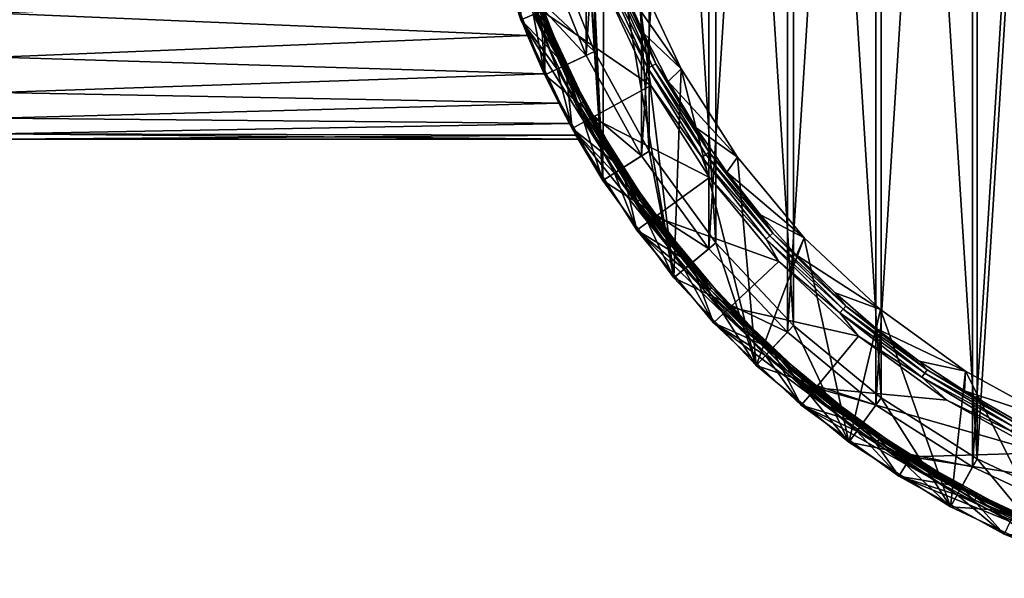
# Model space of a CAD drawing. Header units: metres. Extents: x -63.9 to 30, y -21 to 69.
# Tile 33 of 110: x -30.5 to -8.9, y -20 to -7.7. Entities that reach past the tile are written whole.
import ezdxf

# ---------------------------------------------------------------- set-up
doc = ezdxf.new("R2010")
doc.units = ezdxf.units.M
doc.layers.add('solid_SHOWER_ONO150MM_EU_AS_SW0001', color=7, linetype='CONTINUOUS')

msp = doc.modelspace()

# ---------------------------------------------------------------- linework, layer by layer
at = {"layer": 'solid_SHOWER_ONO150MM_EU_AS_SW0001'}
for points in [[(-9.635083, -17.526127, -227.350006), (-9.635083, 17.526127, -227.350006), (-7.362479, 18.595533, -227.350006)], [(-7.362479, -18.595533, -227.350006), (-9.635083, -17.526127, -227.350006), (-7.362479, 18.595533, -227.350006)], [(-9.538615, -17.350931, 37), (-7.288579, 18.409683, 37), (-9.538697, 17.350885, 37)], [(-7.288521, -18.409706, 37), (-7.288579, 18.409683, 37), (-9.538615, -17.350931, 37)], [(-11.755709, -16.180338, -227.350006), (-11.755709, 16.180338, -227.350006), (-9.635083, 17.526127, -227.350006)], [(-9.635083, -17.526127, -227.350006), (-11.755709, -16.180338, -227.350006), (-9.635083, 17.526127, -227.350006)], [(-9.538615, -17.350931, 37), (-9.538697, 17.350885, 37), (-11.638467, 16.018301, 37)], [(-13.690939, -14.579374, -227.350006), (-13.690939, 14.579374, -227.350006), (-11.755709, 16.180338, -227.350006)], [(-11.755709, -16.180338, -227.350006), (-13.690939, -14.579374, -227.350006), (-11.755709, 16.180338, -227.350006)], [(-11.638428, -16.01833, 37), (-11.638467, 16.018301, 37), (-13.554125, 14.433484, 37)], [(-9.538615, -17.350931, 37), (-11.638467, 16.018301, 37), (-11.638428, -16.01833, 37)], [(-15.410277, -12.748465, -227.350006), (-15.410277, 12.748465, -227.350006), (-13.690939, 14.579374, -227.350006)], [(-13.690939, -14.579374, -227.350006), (-15.410277, -12.748465, -227.350006), (-13.690939, 14.579374, -227.350006)], [(-13.554114, -14.433494, 37), (-13.554125, 14.433484, 37), (-15.255956, 12.621236, 37)], [(-11.638428, -16.01833, 37), (-13.554125, 14.433484, 37), (-13.554114, -14.433494, 37)], [(-16.886551, -10.716546, -227.350006), (-16.886551, 10.716546, -227.350006), (-15.410277, 12.748465, -227.350006)], [(-15.410277, -12.748465, -227.350006), (-16.886551, -10.716546, -227.350006), (-15.410277, 12.748465, -227.350006)], [(-15.255959, -12.621233, 37), (-15.255956, 12.621236, 37), (-16.717577, 10.609552, 37)], [(-13.554114, -14.433494, 37), (-15.255956, 12.621236, 37), (-15.255959, -12.621233, 37)], [(-18.096544, -8.515575, -227.350006), (-18.096544, 8.515575, -227.350006), (-16.886551, 10.716546, -227.350006)], [(-16.886551, -10.716546, -227.350006), (-18.096544, -8.515575, -227.350006), (-16.886551, 10.716546, -227.350006)], [(-16.717611, -10.609499, 37), (-16.717577, 10.609552, 37), (-17.915716, 8.430125, 37)], [(-15.255959, -12.621233, 37), (-16.717577, 10.609552, 37), (-16.717611, -10.609499, 37)], [(-19.001297, 8.941513, -197.350006), (-19.97212, 6.489561, -197.350006), (-19.001291, -8.941525, -197.350006)], [(-19.001297, 8.941513, -197.350006), (-17.730793, -11.252508, -197.350006), (-18.275871, 0, -197.350006)], [(-19.001297, 8.941513, -197.350006), (-19.001291, -8.941525, -197.350006), (-17.730793, -11.252508, -197.350006)], [(-18.096544, -8.515575, -227.350006), (-19.021132, -6.180338, -227.350006), (-18.096544, 8.515575, -227.350006)], [(-17.915762, -8.430028, 37), (-17.915716, 8.430125, 37), (-18.830967, 6.118368, 37)], [(-16.717611, -10.609499, 37), (-17.915716, 8.430125, 37), (-17.915762, -8.430028, 37)], [(-19.97212, 6.489561, -197.350006), (-19.972118, -6.48957, -197.350006), (-19.001291, -8.941525, -197.350006)], [(-17.915762, -8.430028, 37), (-18.830967, 6.118368, 37), (-18.830997, -6.118278, 37)], [(-17.730793, -11.252508, -197.350006), (-18.131741, -2.290711, -197.350006), (-18.275871, 0, -197.350006)], [(-17.730793, -11.252508, -197.350006), (-17.70166, -4.545167, -197.350006), (-18.131741, -2.290711, -197.350006)], [(-17.730793, -11.252508, -197.350006), (-16.18075, -13.385936, -197.350006), (-17.70166, -4.545167, -197.350006)], [(-16.18075, -13.385936, -197.350006), (-16.992424, -6.727918, -197.350006), (-17.70166, -4.545167, -197.350006)], [(-19.525291, -7.730651, -195), (-20.340189, -5.222701, -161.300003), (-20.340191, -5.222703, -195)], [(-19.525291, -7.730651, -195), (-20.340191, -5.222703, -195), (-19.246351, -7.620229, -195.300003)], [(-20.340189, -5.222701, -161.300003), (-19.525284, -7.730668, -161.300003), (-19.496655, -6.334857, -161.300003)], [(-19.525291, -7.730651, -195), (-19.525284, -7.730668, -161.300003), (-20.340189, -5.222701, -161.300003)], [(-17.915762, -8.430028, 37), (-18.830997, -6.118278, 37), (-19.972246, -6.489176, 35.799999)], [(-19.972187, -6.489357, -226.350006), (-19.021132, -6.180338, -227.350006), (-18.096544, -8.515575, -227.350006)], [(-19.496651, -6.334868, -81.800003), (-19.001482, -8.941129, -81.800003), (-19.972235, -6.48921, -81.800003)], [(-18.72995, -8.813568, -160.5), (-19.525375, -7.730433, -160.5), (-19.686892, -6.396583, -160.5)], [(-18.72995, -8.813569, -82.599998), (-19.686892, -6.396583, -82.599998), (-19.525358, -7.730472, -82.599998)], [(-19.283409, -7.313232, -82.584839), (-19.686892, -6.396583, -82.599998), (-18.72995, -8.813569, -82.599998)], [(-19.283274, -7.313181, -160.515228), (-18.72995, -8.813568, -160.5), (-19.686892, -6.396583, -160.5)], [(-19.525284, -7.730668, -161.300003), (-18.548946, -8.728492, -161.300003), (-19.496655, -6.334857, -161.300003)], [(-19.496662, -6.33484, -82.400002), (-18.548958, -8.728467, -82.400002), (-19.496651, -6.334868, -81.800003)], [(-19.182068, -7.274799, -82.47654), (-18.548958, -8.728467, -82.400002), (-19.496662, -6.33484, -82.400002)], [(-18.548946, -8.728492, -161.300003), (-18.548956, -8.728472, -160.699997), (-19.49666, -6.334846, -160.699997)], [(-19.182011, -7.274777, -160.623611), (-19.49666, -6.334846, -160.699997), (-18.548956, -8.728472, -160.699997)], [(-19.496655, -6.334857, -161.300003), (-18.548946, -8.728492, -161.300003), (-19.49666, -6.334846, -160.699997)], [(-19.496651, -6.334868, -81.800003), (-18.548948, -8.728488, -81.800003), (-19.001482, -8.941129, -81.800003)], [(-18.548958, -8.728467, -82.400002), (-18.548948, -8.728488, -81.800003), (-19.496651, -6.334868, -81.800003)], [(-19.01388, -8.914726, -55.741673), (-19.001503, -8.941077, 35.799999), (-19.972246, -6.489176, 35.799999)], [(-17.915762, -8.430028, 37), (-19.972246, -6.489176, 35.799999), (-19.001503, -8.941077, 35.799999)], [(-19.384764, -8.076568, -54.527637), (-19.01388, -8.914726, -55.741673), (-19.972246, -6.489176, 35.799999)], [(-19.776304, -7.063839, -53.43531), (-19.384764, -8.076568, -54.527637), (-19.972246, -6.489176, 35.799999)], [(-19.776321, -7.063791, -68.564735), (-19.972235, -6.48921, -81.800003), (-19.001482, -8.941129, -81.800003)], [(-19.001368, -8.941365, -226.350006), (-19.972118, -6.48957, -197.350006), (-19.972187, -6.489357, -226.350006)], [(-19.001368, -8.941365, -226.350006), (-19.972187, -6.489357, -226.350006), (-18.096544, -8.515575, -227.350006)], [(-19.001368, -8.941365, -226.350006), (-19.001291, -8.941525, -197.350006), (-19.972118, -6.48957, -197.350006)], [(-17.582211, -6.668053, -196.173187), (-16.650272, -8.738737, -196.173187), (-17.684904, -6.706999, -196.118683)], [(-17.582211, -6.668053, -196.173187), (-17.499783, -6.636792, -196.258408), (-16.572212, -8.697768, -196.258408)], [(-17.582211, -6.668053, -196.173187), (-16.572212, -8.697768, -196.258408), (-16.650272, -8.738737, -196.173187)], [(-17.499783, -6.636792, -196.258408), (-17.317919, -6.943007, -196.366211), (-16.842026, -8.028812, -196.366211)], [(-16.572212, -8.697768, -196.258408), (-17.499783, -6.636792, -196.258408), (-16.842026, -8.028812, -196.366211)], [(-17.684904, -6.706999, -196.118683), (-16.74752, -8.789777, -196.118683), (-17.698189, -7.007028, -196.100006)], [(-16.650272, -8.738737, -196.173187), (-16.74752, -8.789777, -196.118683), (-17.684904, -6.706999, -196.118683)], [(-17.317919, -6.943007, -196.366211), (-16.992424, -6.727918, -197.350006), (-16.015219, -8.804552, -197.350006)], [(-16.18075, -13.385936, -197.350006), (-16.015219, -8.804552, -197.350006), (-16.992424, -6.727918, -197.350006)], [(-31, -7.587157, -68.039711), (-19.776321, -7.063791, -68.564735), (-19.384777, -8.076534, -67.472404)], [(-31, -7.587144, -53.960278), (-19.384764, -8.076568, -54.527637), (-19.776304, -7.063839, -53.43531)], [(-19.384777, -8.076534, -67.472404), (-19.776321, -7.063791, -68.564735), (-19.001482, -8.941129, -81.800003)], [(-17.698189, -7.007028, -196.100006), (-16.680422, -9.169946, -196.100006), (-19.060331, -7.546768, -196.100006)], [(-16.74752, -8.789777, -196.118683), (-16.680422, -9.169946, -196.100006), (-17.698189, -7.007028, -196.100006)], [(-16.842026, -8.028812, -196.366211), (-17.317919, -6.943007, -196.366211), (-16.015219, -8.804552, -197.350006)], [(-19.222656, -7.290192, -82.541473), (-19.283409, -7.313232, -82.584839), (-18.261299, -9.584269, -82.584839)], [(-18.261299, -9.584269, -82.584839), (-19.283409, -7.313232, -82.584839), (-18.72995, -8.813569, -82.599998)], [(-19.222553, -7.290153, -160.55864), (-18.203669, -9.554022, -160.55864), (-19.283274, -7.313181, -160.515228)], [(-19.283274, -7.313181, -160.515228), (-18.261169, -9.584201, -160.515228), (-18.72995, -8.813568, -160.5)], [(-18.203669, -9.554022, -160.55864), (-18.261169, -9.584201, -160.515228), (-19.283274, -7.313181, -160.515228)], [(-19.222656, -7.290192, -82.541473), (-18.203766, -9.554073, -82.541473), (-19.182068, -7.274799, -82.47654)], [(-19.222656, -7.290192, -82.541473), (-18.261299, -9.584269, -82.584839), (-18.203766, -9.554073, -82.541473)], [(-19.222553, -7.290153, -160.55864), (-19.182011, -7.274777, -160.623611), (-18.165276, -9.533872, -160.623611)], [(-19.222553, -7.290153, -160.55864), (-18.165276, -9.533872, -160.623611), (-18.203669, -9.554022, -160.55864)], [(-19.182068, -7.274799, -82.47654), (-18.165329, -9.5339, -82.47654), (-18.548958, -8.728467, -82.400002)], [(-18.203766, -9.554073, -82.541473), (-18.165329, -9.5339, -82.47654), (-19.182068, -7.274799, -82.47654)], [(-18.165276, -9.533872, -160.623611), (-19.182011, -7.274777, -160.623611), (-18.548956, -8.728472, -160.699997)], [(-31, -8.551632, -55.169727), (-19.384764, -8.076568, -54.527637), (-31, -7.587144, -53.960278)], [(-31, -7.587157, -68.039711), (-19.384777, -8.076534, -67.472404), (-31, -8.551645, -66.830254)], [(-19.525358, -7.730472, -82.599998), (-19.525375, -7.730433, -160.5), (-18.402584, -10.116561, -160.5)], [(-18.72995, -8.813568, -160.5), (-18.402584, -10.116561, -160.5), (-19.525375, -7.730433, -160.5)], [(-18.402563, -10.116602, -82.599998), (-19.525358, -7.730472, -82.599998), (-18.402584, -10.116561, -160.5)], [(-18.72995, -8.813569, -82.599998), (-19.525358, -7.730472, -82.599998), (-18.402563, -10.116602, -82.599998)], [(-19.525291, -7.730651, -195), (-19.246351, -7.620229, -195.300003), (-18.139633, -9.972147, -195.300003)], [(-18.402529, -10.116665, -195), (-19.525291, -7.730651, -195), (-18.139633, -9.972147, -195.300003)], [(-18.402529, -10.116665, -195), (-19.525284, -7.730668, -161.300003), (-19.525291, -7.730651, -195)], [(-19.525284, -7.730668, -161.300003), (-18.402527, -10.116671, -161.300003), (-18.548946, -8.728492, -161.300003)], [(-18.402529, -10.116665, -195), (-18.402527, -10.116671, -161.300003), (-19.525284, -7.730668, -161.300003)], [(-19.060411, -7.546569, -195.300003), (-17.964294, -9.875937, -195.300003), (-19.246351, -7.620229, -195.300003)], [(-17.964294, -9.875937, -195.300003), (-18.139633, -9.972147, -195.300003), (-19.246351, -7.620229, -195.300003)], [(-19.060331, -7.546768, -196.100006), (-17.964294, -9.875937, -195.300003), (-19.060411, -7.546569, -195.300003)], [(-19.060331, -7.546768, -196.100006), (-17.96422, -9.876073, -196.100006), (-17.964294, -9.875937, -195.300003)], [(-16.680422, -9.169946, -196.100006), (-17.96422, -9.876073, -196.100006), (-19.060331, -7.546768, -196.100006)], [(-31, -8.551645, -66.830254), (-19.384777, -8.076534, -67.472404), (-19.013887, -8.914711, -66.258354)], [(-31, -8.551632, -55.169727), (-19.01388, -8.914726, -55.741673), (-19.384764, -8.076568, -54.527637)], [(-19.013887, -8.914711, -66.258354), (-19.384777, -8.076534, -67.472404), (-19.001482, -8.941129, -81.800003)], [(-16.298136, -9.082203, -196.366211), (-16.842026, -8.028812, -196.366211), (-16.015219, -8.804552, -197.350006)], [(-16.572212, -8.697768, -196.258408), (-16.842026, -8.028812, -196.366211), (-16.298136, -9.082203, -196.366211)], [(-31, -9.325057, -56.509361), (-19.01388, -8.914726, -55.741673), (-31, -8.551632, -55.169727)], [(-31, -8.551645, -66.830254), (-19.013887, -8.914711, -66.258354), (-31, -9.325066, -65.490623)], [(-17.915762, -8.430028, 37), (-19.001503, -8.941077, 35.799999), (-17.730827, -11.252457, 35.799999)], [(-19.001368, -8.941365, -226.350006), (-18.096544, -8.515575, -227.350006), (-16.886551, -10.716546, -227.350006)], [(-16.717611, -10.609499, 37), (-17.915762, -8.430028, 37), (-17.730827, -11.252457, 35.799999)], [(-18.548948, -8.728488, -81.800003), (-17.730818, -11.252474, -81.800003), (-19.001482, -8.941129, -81.800003)], [(-17.477631, -11.091546, -160.5), (-18.402584, -10.116561, -160.5), (-18.72995, -8.813568, -160.5)], [(-18.261169, -9.584201, -160.515228), (-17.477631, -11.091546, -160.5), (-18.72995, -8.813568, -160.5)], [(-17.477631, -11.091547, -82.599998), (-18.72995, -8.813569, -82.599998), (-18.402563, -10.116602, -82.599998)], [(-18.261299, -9.584269, -82.584839), (-18.72995, -8.813569, -82.599998), (-17.477631, -11.091547, -82.599998)], [(-18.548958, -8.728467, -82.400002), (-17.308727, -10.984441, -82.400002), (-18.548948, -8.728488, -81.800003)], [(-18.165329, -9.5339, -82.47654), (-17.308727, -10.984441, -82.400002), (-18.548958, -8.728467, -82.400002)], [(-17.308729, -10.984439, -161.300003), (-17.308723, -10.984447, -160.699997), (-18.548956, -8.728472, -160.699997)], [(-18.165276, -9.533872, -160.623611), (-18.548956, -8.728472, -160.699997), (-17.308723, -10.984447, -160.699997)], [(-18.548946, -8.728492, -161.300003), (-17.308729, -10.984439, -161.300003), (-18.548956, -8.728472, -160.699997)], [(-18.548948, -8.728488, -81.800003), (-17.308727, -10.984443, -81.800003), (-17.730818, -11.252474, -81.800003)], [(-17.308727, -10.984441, -82.400002), (-17.308727, -10.984443, -81.800003), (-18.548948, -8.728488, -81.800003)], [(-18.402527, -10.116671, -161.300003), (-17.308729, -10.984439, -161.300003), (-18.548946, -8.728492, -161.300003)], [(-16.650272, -8.738737, -196.173187), (-15.475534, -10.68199, -196.173187), (-16.74752, -8.789777, -196.118683)], [(-16.74752, -8.789777, -196.118683), (-15.565923, -10.744381, -196.118683), (-16.680422, -9.169946, -196.100006)], [(-15.475534, -10.68199, -196.173187), (-15.565923, -10.744381, -196.118683), (-16.74752, -8.789777, -196.118683)], [(-16.650272, -8.738737, -196.173187), (-16.572212, -8.697768, -196.258408), (-15.402982, -10.63191, -196.258408)], [(-16.650272, -8.738737, -196.173187), (-15.402982, -10.63191, -196.258408), (-15.475534, -10.68199, -196.173187)], [(-16.572212, -8.697768, -196.258408), (-16.298136, -9.082203, -196.366211), (-15.688445, -10.098927, -196.366211)], [(-15.402982, -10.63191, -196.258408), (-16.572212, -8.697768, -196.258408), (-15.688445, -10.098927, -196.366211)], [(-16.298136, -9.082203, -196.366211), (-16.015219, -8.804552, -197.350006), (-14.785425, -10.742372, -197.350006)], [(-16.18075, -13.385936, -197.350006), (-14.375492, -15.308335, -197.350006), (-16.015219, -8.804552, -197.350006)], [(-14.375492, -15.308335, -197.350006), (-14.785425, -10.742372, -197.350006), (-16.015219, -8.804552, -197.350006)], [(-31, -9.325066, -65.490623), (-19.013887, -8.914711, -66.258354), (-18.698929, -9.557722, -64.971436)], [(-31, -9.325057, -56.509361), (-18.698923, -9.557734, -57.028591), (-19.01388, -8.914726, -55.741673)], [(-18.698929, -9.557722, -64.971436), (-19.013887, -8.914711, -66.258354), (-19.001482, -8.941129, -81.800003)], [(-19.01388, -8.914726, -55.741673), (-18.698923, -9.557734, -57.028591), (-19.001503, -8.941077, 35.799999)], [(-17.730818, -11.252474, -81.800003), (-17.730827, -11.252457, 35.799999), (-19.001503, -8.941077, 35.799999)], [(-18.272316, -10.35, -61), (-17.730818, -11.252474, -81.800003), (-19.001503, -8.941077, 35.799999)], [(-18.320402, -10.26464, -59.673496), (-18.272316, -10.35, -61), (-19.001503, -8.941077, 35.799999)], [(-18.463905, -10.004209, -58.347042), (-18.320402, -10.26464, -59.673496), (-19.001503, -8.941077, 35.799999)], [(-18.698923, -9.557734, -57.028591), (-18.463905, -10.004209, -58.347042), (-19.001503, -8.941077, 35.799999)], [(-18.698929, -9.557722, -64.971436), (-19.001482, -8.941129, -81.800003), (-17.730818, -11.252474, -81.800003)], [(-17.730886, -11.252362, -226.350006), (-19.001291, -8.941525, -197.350006), (-19.001368, -8.941365, -226.350006)], [(-17.730886, -11.252362, -226.350006), (-19.001368, -8.941365, -226.350006), (-16.886551, -10.716546, -227.350006)], [(-17.730886, -11.252362, -226.350006), (-17.730793, -11.252508, -197.350006), (-19.001291, -8.941525, -197.350006)], [(-16.680422, -9.169946, -196.100006), (-15.399601, -11.188236, -196.100006), (-17.96422, -9.876073, -196.100006)], [(-15.565923, -10.744381, -196.118683), (-15.399601, -11.188236, -196.100006), (-16.680422, -9.169946, -196.100006)], [(-15.688445, -10.098927, -196.366211), (-16.298136, -9.082203, -196.366211), (-14.785425, -10.742372, -197.350006)], [(-31, -9.890187, -57.949306), (-18.698923, -9.557734, -57.028591), (-31, -9.325057, -56.509361)], [(-31, -9.325066, -65.490623), (-18.698929, -9.557722, -64.971436), (-31, -9.890191, -64.050682)], [(-31, -9.890191, -64.050682), (-18.698929, -9.557722, -64.971436), (-18.463909, -10.004202, -63.652985)], [(-31, -9.890187, -57.949306), (-18.463905, -10.004209, -58.347042), (-18.698923, -9.557734, -57.028591)], [(-18.463909, -10.004202, -63.652985), (-18.698929, -9.557722, -64.971436), (-17.730818, -11.252474, -81.800003)], [(-18.203766, -9.554073, -82.541473), (-18.261299, -9.584269, -82.584839), (-16.972897, -11.715545, -82.584839)], [(-16.972897, -11.715545, -82.584839), (-18.261299, -9.584269, -82.584839), (-17.477631, -11.091547, -82.599998)], [(-18.203669, -9.554022, -160.55864), (-16.919333, -11.678573, -160.55864), (-18.261169, -9.584201, -160.515228)], [(-18.261169, -9.584201, -160.515228), (-16.972778, -11.715463, -160.515228), (-17.477631, -11.091546, -160.5)], [(-16.919333, -11.678573, -160.55864), (-16.972778, -11.715463, -160.515228), (-18.261169, -9.584201, -160.515228)], [(-18.203766, -9.554073, -82.541473), (-16.919424, -11.678636, -82.541473), (-18.165329, -9.5339, -82.47654)], [(-18.203766, -9.554073, -82.541473), (-16.972897, -11.715545, -82.584839), (-16.919424, -11.678636, -82.541473)], [(-18.203669, -9.554022, -160.55864), (-18.165276, -9.533872, -160.623611), (-16.88365, -11.653941, -160.623611)], [(-18.203669, -9.554022, -160.55864), (-16.88365, -11.653941, -160.623611), (-16.919333, -11.678573, -160.55864)], [(-18.165329, -9.5339, -82.47654), (-16.883698, -11.653975, -82.47654), (-17.308727, -10.984441, -82.400002)], [(-16.919424, -11.678636, -82.541473), (-16.883698, -11.653975, -82.47654), (-18.165329, -9.5339, -82.47654)], [(-16.88365, -11.653941, -160.623611), (-18.165276, -9.533872, -160.623611), (-17.308723, -10.984447, -160.699997)], [(-31, -10.234401, -59.457417), (-18.463905, -10.004209, -58.347042), (-31, -9.890187, -57.949306)], [(-31, -9.890191, -64.050682), (-18.463909, -10.004202, -63.652985), (-31, -10.234402, -62.542576)], [(-17.964294, -9.875937, -195.300003), (-16.584852, -12.04959, -195.300003), (-18.139633, -9.972147, -195.300003)], [(-17.96422, -9.876073, -196.100006), (-16.584852, -12.04959, -195.300003), (-17.964294, -9.875937, -195.300003)], [(-17.96422, -9.876073, -196.100006), (-16.584797, -12.049664, -196.100006), (-16.584852, -12.04959, -195.300003)], [(-15.399601, -11.188236, -196.100006), (-16.584797, -12.049664, -196.100006), (-17.96422, -9.876073, -196.100006)], [(-31, -10.234402, -62.542576), (-18.463909, -10.004202, -63.652985), (-18.320404, -10.264638, -62.326523)], [(-31, -10.234401, -59.457417), (-18.320402, -10.26464, -59.673496), (-18.463905, -10.004209, -58.347042)], [(-18.320404, -10.264638, -62.326523), (-18.463909, -10.004202, -63.652985), (-17.730818, -11.252474, -81.800003)], [(-18.402563, -10.116602, -82.599998), (-18.402584, -10.116561, -160.5), (-16.989405, -12.343431, -160.5)], [(-17.477631, -11.091546, -160.5), (-16.989405, -12.343431, -160.5), (-18.402584, -10.116561, -160.5)], [(-16.989395, -12.343443, -82.599998), (-18.402563, -10.116602, -82.599998), (-16.989405, -12.343431, -160.5)], [(-17.477631, -11.091547, -82.599998), (-18.402563, -10.116602, -82.599998), (-16.989395, -12.343443, -82.599998)], [(-18.402529, -10.116665, -195), (-18.139633, -9.972147, -195.300003), (-16.746822, -12.166917, -195.300003)], [(-16.989519, -12.343266, -195), (-18.402529, -10.116665, -195), (-16.746822, -12.166917, -195.300003)], [(-16.989519, -12.343266, -195), (-18.402527, -10.116671, -161.300003), (-18.402529, -10.116665, -195)], [(-18.402527, -10.116671, -161.300003), (-16.989531, -12.343248, -161.300003), (-17.308729, -10.984439, -161.300003)], [(-16.989519, -12.343266, -195), (-16.989531, -12.343248, -161.300003), (-18.402527, -10.116671, -161.300003)], [(-16.584852, -12.04959, -195.300003), (-16.746822, -12.166917, -195.300003), (-18.139633, -9.972147, -195.300003)], [(-15.015416, -11.074877, -196.366211), (-15.688445, -10.098927, -196.366211), (-14.785425, -10.742372, -197.350006)], [(-15.402982, -10.63191, -196.258408), (-15.688445, -10.098927, -196.366211), (-15.015416, -11.074877, -196.366211)], [(-31, -10.234401, -59.457417), (-31, -10.35, -61), (-18.320402, -10.26464, -59.673496)], [(-31, -10.234402, -62.542576), (-18.320404, -10.264638, -62.326523), (-18.272316, -10.35, -61)], [(-31, -10.234402, -62.542576), (-18.272316, -10.35, -61), (-31, -10.35, -61)], [(-31, -10.35, -61), (-18.272316, -10.35, -61), (-18.320402, -10.26464, -59.673496)], [(-18.272316, -10.35, -61), (-18.320404, -10.264638, -62.326523), (-17.730818, -11.252474, -81.800003)], [(-17.730886, -11.252362, -226.350006), (-16.886551, -10.716546, -227.350006), (-15.410277, -12.748465, -227.350006)], [(-16.717611, -10.609499, 37), (-17.730827, -11.252457, 35.799999), (-16.180595, -13.386126, 35.799999)], [(-15.255959, -12.621233, 37), (-16.717611, -10.609499, 37), (-16.180595, -13.386126, 35.799999)], [(-15.475534, -10.68199, -196.173187), (-14.075129, -12.469476, -196.173187), (-15.565923, -10.744381, -196.118683)], [(-15.565923, -10.744381, -196.118683), (-14.157337, -12.542307, -196.118683), (-15.399601, -11.188236, -196.100006)], [(-14.075129, -12.469476, -196.173187), (-14.157337, -12.542307, -196.118683), (-15.565923, -10.744381, -196.118683)], [(-15.475534, -10.68199, -196.173187), (-15.402982, -10.63191, -196.258408), (-14.009141, -12.411016, -196.258408)], [(-15.475534, -10.68199, -196.173187), (-14.009141, -12.411016, -196.258408), (-14.075129, -12.469476, -196.173187)], [(-15.402982, -10.63191, -196.258408), (-15.015416, -11.074877, -196.366211), (-14.281766, -12.006115, -196.366211)], [(-14.009141, -12.411016, -196.258408), (-15.402982, -10.63191, -196.258408), (-14.281766, -12.006115, -196.366211)], [(-15.015416, -11.074877, -196.366211), (-14.785425, -10.742372, -197.350006), (-13.32247, -12.510762, -197.350006)], [(-14.375492, -15.308335, -197.350006), (-13.32247, -12.510762, -197.350006), (-14.785425, -10.742372, -197.350006)], [(-17.308727, -10.984443, -81.800003), (-16.180603, -13.386108, -81.800003), (-17.730818, -11.252474, -81.800003)], [(-17.308729, -10.984439, -161.300003), (-15.795531, -13.06718, -161.300003), (-17.308723, -10.984447, -160.699997)], [(-16.989531, -12.343248, -161.300003), (-15.795531, -13.06718, -161.300003), (-17.308729, -10.984439, -161.300003)], [(-17.308727, -10.984441, -82.400002), (-15.795528, -13.067183, -82.400002), (-17.308727, -10.984443, -81.800003)], [(-16.883698, -11.653975, -82.47654), (-15.795528, -13.067183, -82.400002), (-17.308727, -10.984441, -82.400002)], [(-17.308727, -10.984443, -81.800003), (-15.795534, -13.067176, -81.800003), (-16.180603, -13.386108, -81.800003)], [(-15.795528, -13.067183, -82.400002), (-15.795534, -13.067176, -81.800003), (-17.308727, -10.984443, -81.800003)], [(-15.795531, -13.06718, -161.300003), (-15.795526, -13.067187, -160.699997), (-17.308723, -10.984447, -160.699997)], [(-16.88365, -11.653941, -160.623611), (-17.308723, -10.984447, -160.699997), (-15.795526, -13.067187, -160.699997)], [(-15.949677, -13.194613, -160.5), (-16.989405, -12.343431, -160.5), (-17.477631, -11.091546, -160.5)], [(-16.972778, -11.715463, -160.515228), (-15.949677, -13.194613, -160.5), (-17.477631, -11.091546, -160.5)], [(-15.949677, -13.194613, -82.599998), (-17.477631, -11.091547, -82.599998), (-16.989395, -12.343443, -82.599998)], [(-16.972897, -11.715545, -82.584839), (-17.477631, -11.091547, -82.599998), (-15.949677, -13.194613, -82.599998)], [(-15.399601, -11.188236, -196.100006), (-13.875897, -13.030111, -196.100006), (-16.584797, -12.049664, -196.100006)], [(-14.157337, -12.542307, -196.118683), (-13.875897, -13.030111, -196.100006), (-15.399601, -11.188236, -196.100006)], [(-14.281766, -12.006115, -196.366211), (-15.015416, -11.074877, -196.366211), (-13.32247, -12.510762, -197.350006)], [(-16.180779, -13.385903, -226.350006), (-17.730793, -11.252508, -197.350006), (-17.730886, -11.252362, -226.350006)], [(-16.180779, -13.385903, -226.350006), (-17.730886, -11.252362, -226.350006), (-15.410277, -12.748465, -227.350006)], [(-16.180603, -13.386108, -81.800003), (-16.180595, -13.386126, 35.799999), (-17.730827, -11.252457, 35.799999)], [(-17.730818, -11.252474, -81.800003), (-16.180603, -13.386108, -81.800003), (-17.730827, -11.252457, 35.799999)], [(-16.180779, -13.385903, -226.350006), (-16.18075, -13.385936, -197.350006), (-17.730793, -11.252508, -197.350006)], [(-16.919424, -11.678636, -82.541473), (-16.972897, -11.715545, -82.584839), (-15.436993, -13.675982, -82.584839)], [(-15.436993, -13.675982, -82.584839), (-16.972897, -11.715545, -82.584839), (-15.949677, -13.194613, -82.599998)], [(-16.919333, -11.678573, -160.55864), (-15.388275, -13.632822, -160.55864), (-16.972778, -11.715463, -160.515228)], [(-16.972778, -11.715463, -160.515228), (-15.436884, -13.675886, -160.515228), (-15.949677, -13.194613, -160.5)], [(-15.388275, -13.632822, -160.55864), (-15.436884, -13.675886, -160.515228), (-16.972778, -11.715463, -160.515228)], [(-16.919424, -11.678636, -82.541473), (-15.388359, -13.632896, -82.541473), (-16.883698, -11.653975, -82.47654)], [(-16.919424, -11.678636, -82.541473), (-15.436993, -13.675982, -82.584839), (-15.388359, -13.632896, -82.541473)], [(-16.919333, -11.678573, -160.55864), (-16.88365, -11.653941, -160.623611), (-15.355821, -13.60407, -160.623611)], [(-16.919333, -11.678573, -160.55864), (-15.355821, -13.60407, -160.623611), (-15.388275, -13.632822, -160.55864)], [(-16.883698, -11.653975, -82.47654), (-15.355865, -13.60411, -82.47654), (-15.795528, -13.067183, -82.400002)], [(-15.388359, -13.632896, -82.541473), (-15.355865, -13.60411, -82.47654), (-16.883698, -11.653975, -82.47654)], [(-15.355821, -13.60407, -160.623611), (-16.88365, -11.653941, -160.623611), (-15.795526, -13.067187, -160.699997)], [(-16.584852, -12.04959, -195.300003), (-14.943846, -14.033226, -195.300003), (-16.746822, -12.166917, -195.300003)], [(-14.943828, -14.033243, -196.100006), (-14.943846, -14.033226, -195.300003), (-16.584852, -12.04959, -195.300003)], [(-16.584797, -12.049664, -196.100006), (-14.943828, -14.033243, -196.100006), (-16.584852, -12.04959, -195.300003)], [(-13.875897, -13.030111, -196.100006), (-14.943828, -14.033243, -196.100006), (-16.584797, -12.049664, -196.100006)], [(-13.490455, -12.888882, -196.366211), (-14.281766, -12.006115, -196.366211), (-13.32247, -12.510762, -197.350006)], [(-14.009141, -12.411016, -196.258408), (-14.281766, -12.006115, -196.366211), (-13.490455, -12.888882, -196.366211)], [(-16.989519, -12.343266, -195), (-16.746822, -12.166917, -195.300003), (-15.08968, -14.170098, -195.300003)], [(-14.943846, -14.033226, -195.300003), (-15.08968, -14.170098, -195.300003), (-16.746822, -12.166917, -195.300003)], [(-16.989531, -12.343248, -161.300003), (-15.308371, -14.375462, -161.300003), (-15.795531, -13.06718, -161.300003)], [(-15.308364, -14.375464, -195), (-15.308371, -14.375462, -161.300003), (-16.989531, -12.343248, -161.300003)], [(-15.308364, -14.375464, -195), (-16.989531, -12.343248, -161.300003), (-16.989519, -12.343266, -195)], [(-15.308364, -14.375464, -195), (-16.989519, -12.343266, -195), (-15.08968, -14.170098, -195.300003)], [(-16.989395, -12.343443, -82.599998), (-16.989405, -12.343431, -160.5), (-15.308106, -14.375735, -160.5)], [(-15.949677, -13.194613, -160.5), (-15.308106, -14.375735, -160.5), (-16.989405, -12.343431, -160.5)], [(-15.30813, -14.37571, -82.599998), (-16.989395, -12.343443, -82.599998), (-15.308106, -14.375735, -160.5)], [(-15.949677, -13.194613, -82.599998), (-16.989395, -12.343443, -82.599998), (-15.30813, -14.37571, -82.599998)], [(-14.075129, -12.469476, -196.173187), (-12.469476, -14.075129, -196.173187), (-14.157337, -12.542307, -196.118683)], [(-14.075129, -12.469476, -196.173187), (-14.009141, -12.411016, -196.258408), (-12.411016, -14.009141, -196.258408)], [(-14.075129, -12.469476, -196.173187), (-12.411016, -14.009141, -196.258408), (-12.469476, -14.075129, -196.173187)], [(-14.009141, -12.411016, -196.258408), (-13.490455, -12.888882, -196.366211), (-12.644679, -13.719611, -196.366211)], [(-12.411016, -14.009141, -196.258408), (-14.009141, -12.411016, -196.258408), (-12.644679, -13.719611, -196.366211)], [(-15.255959, -12.621233, 37), (-16.180595, -13.386126, 35.799999), (-14.375586, -15.30825, 35.799999)], [(-13.554114, -14.433494, 37), (-15.255959, -12.621233, 37), (-14.375586, -15.30825, 35.799999)], [(-14.375492, -15.308335, -197.350006), (-12.343574, -16.989296, -197.350006), (-13.32247, -12.510762, -197.350006)], [(-14.157337, -12.542307, -196.118683), (-12.542307, -14.157337, -196.118683), (-13.875897, -13.030111, -196.100006)], [(-12.469476, -14.075129, -196.173187), (-12.542307, -14.157337, -196.118683), (-14.157337, -12.542307, -196.118683)], [(-13.490455, -12.888882, -196.366211), (-13.32247, -12.510762, -197.350006), (-11.649433, -14.081835, -197.350006)], [(-12.343574, -16.989296, -197.350006), (-11.649433, -14.081835, -197.350006), (-13.32247, -12.510762, -197.350006)], [(-16.180779, -13.385903, -226.350006), (-15.410277, -12.748465, -227.350006), (-13.690939, -14.579374, -227.350006)], [(-12.644679, -13.719611, -196.366211), (-13.490455, -12.888882, -196.366211), (-11.649433, -14.081835, -197.350006)], [(-15.795534, -13.067176, -81.800003), (-14.375608, -15.308226, -81.800003), (-16.180603, -13.386108, -81.800003)], [(-15.795534, -13.067176, -81.800003), (-14.03323, -14.943843, -81.800003), (-14.375608, -15.308226, -81.800003)], [(-14.033224, -14.94385, -82.400002), (-14.03323, -14.943843, -81.800003), (-15.795534, -13.067176, -81.800003)], [(-15.795528, -13.067183, -82.400002), (-14.033224, -14.94385, -82.400002), (-15.795534, -13.067176, -81.800003)], [(-15.795531, -13.06718, -161.300003), (-14.033211, -14.94386, -161.300003), (-15.795526, -13.067187, -160.699997)], [(-15.308371, -14.375462, -161.300003), (-14.033211, -14.94386, -161.300003), (-15.795531, -13.06718, -161.300003)], [(-15.355865, -13.60411, -82.47654), (-14.033224, -14.94385, -82.400002), (-15.795528, -13.067183, -82.400002)], [(-14.033211, -14.94386, -161.300003), (-14.033218, -14.943854, -160.699997), (-15.795526, -13.067187, -160.699997)], [(-15.355821, -13.60407, -160.623611), (-15.795526, -13.067187, -160.699997), (-14.033218, -14.943854, -160.699997)], [(-13.875897, -13.030111, -196.100006), (-12.133353, -14.666494, -196.100006), (-14.943828, -14.033243, -196.100006)], [(-12.542307, -14.157337, -196.118683), (-12.133353, -14.666494, -196.100006), (-13.875897, -13.030111, -196.100006)], [(-14.170177, -15.089602, -160.5), (-15.308106, -14.375735, -160.5), (-15.949677, -13.194613, -160.5)], [(-14.170177, -15.089602, -82.599998), (-15.949677, -13.194613, -82.599998), (-15.30813, -14.37571, -82.599998)], [(-15.436993, -13.675982, -82.584839), (-15.949677, -13.194613, -82.599998), (-14.170177, -15.089602, -82.599998)], [(-15.436884, -13.675886, -160.515228), (-14.170177, -15.089602, -160.5), (-15.949677, -13.194613, -160.5)], [(-14.375489, -15.308341, -226.350006), (-16.18075, -13.385936, -197.350006), (-16.180779, -13.385903, -226.350006)], [(-14.375489, -15.308341, -226.350006), (-16.180779, -13.385903, -226.350006), (-13.690939, -14.579374, -227.350006)], [(-14.375489, -15.308341, -226.350006), (-14.375492, -15.308335, -197.350006), (-16.18075, -13.385936, -197.350006)], [(-16.180603, -13.386108, -81.800003), (-14.375608, -15.308226, -81.800003), (-16.180595, -13.386126, 35.799999)], [(-14.375608, -15.308226, -81.800003), (-14.375586, -15.30825, 35.799999), (-16.180595, -13.386126, 35.799999)], [(-15.388359, -13.632896, -82.541473), (-15.436993, -13.675982, -82.584839), (-13.675982, -15.436993, -82.584839)], [(-13.675982, -15.436993, -82.584839), (-15.436993, -13.675982, -82.584839), (-14.170177, -15.089602, -82.599998)], [(-15.388275, -13.632822, -160.55864), (-13.632822, -15.388275, -160.55864), (-15.436884, -13.675886, -160.515228)], [(-15.436884, -13.675886, -160.515228), (-13.675886, -15.436884, -160.515228), (-14.170177, -15.089602, -160.5)], [(-13.632822, -15.388275, -160.55864), (-13.675886, -15.436884, -160.515228), (-15.436884, -13.675886, -160.515228)], [(-15.388359, -13.632896, -82.541473), (-13.632896, -15.388359, -82.541473), (-15.355865, -13.60411, -82.47654)], [(-15.388359, -13.632896, -82.541473), (-13.675982, -15.436993, -82.584839), (-13.632896, -15.388359, -82.541473)], [(-15.388275, -13.632822, -160.55864), (-15.355821, -13.60407, -160.623611), (-13.60407, -15.355821, -160.623611)], [(-15.388275, -13.632822, -160.55864), (-13.60407, -15.355821, -160.623611), (-13.632822, -15.388275, -160.55864)], [(-15.355865, -13.60411, -82.47654), (-13.60411, -15.355865, -82.47654), (-14.033224, -14.94385, -82.400002)], [(-13.632896, -15.388359, -82.541473), (-13.60411, -15.355865, -82.47654), (-15.355865, -13.60411, -82.47654)], [(-13.60407, -15.355821, -160.623611), (-15.355821, -13.60407, -160.623611), (-14.033218, -14.943854, -160.699997)], [(-11.747853, -14.49495, -196.366211), (-12.644679, -13.719611, -196.366211), (-11.649433, -14.081835, -197.350006)], [(-12.411016, -14.009141, -196.258408), (-12.644679, -13.719611, -196.366211), (-11.747853, -14.49495, -196.366211)], [(-12.469476, -14.075129, -196.173187), (-12.411016, -14.009141, -196.258408), (-10.63191, -15.402982, -196.258408)], [(-12.411016, -14.009141, -196.258408), (-11.747853, -14.49495, -196.366211), (-10.803597, -15.211769, -196.366211)], [(-10.63191, -15.402982, -196.258408), (-12.411016, -14.009141, -196.258408), (-10.803597, -15.211769, -196.366211)], [(-15.308364, -14.375464, -195), (-15.08968, -14.170098, -195.300003), (-13.194528, -15.949746, -195.300003)], [(-14.943846, -14.033226, -195.300003), (-13.067186, -15.795526, -195.300003), (-15.08968, -14.170098, -195.300003)], [(-13.067186, -15.795526, -195.300003), (-13.194528, -15.949746, -195.300003), (-15.08968, -14.170098, -195.300003)], [(-13.067237, -15.795484, -196.100006), (-13.067186, -15.795526, -195.300003), (-14.943846, -14.033226, -195.300003)], [(-14.943828, -14.033243, -196.100006), (-13.067237, -15.795484, -196.100006), (-14.943846, -14.033226, -195.300003)], [(-12.133353, -14.666494, -196.100006), (-13.067237, -15.795484, -196.100006), (-14.943828, -14.033243, -196.100006)], [(-12.469476, -14.075129, -196.173187), (-10.68199, -15.475534, -196.173187), (-12.542307, -14.157337, -196.118683)], [(-12.542307, -14.157337, -196.118683), (-10.744381, -15.565923, -196.118683), (-12.133353, -14.666494, -196.100006)], [(-10.68199, -15.475534, -196.173187), (-10.744381, -15.565923, -196.118683), (-12.542307, -14.157337, -196.118683)], [(-12.469476, -14.075129, -196.173187), (-10.63191, -15.402982, -196.258408), (-10.68199, -15.475534, -196.173187)], [(-12.343574, -16.989296, -197.350006), (-10.116984, -18.402351, -197.350006), (-11.649433, -14.081835, -197.350006)], [(-11.747853, -14.49495, -196.366211), (-11.649433, -14.081835, -197.350006), (-9.792645, -15.43086, -197.350006)], [(-10.116984, -18.402351, -197.350006), (-9.792645, -15.43086, -197.350006), (-11.649433, -14.081835, -197.350006)], [(-15.308371, -14.375462, -161.300003), (-13.385753, -16.180902, -161.300003), (-14.033211, -14.94386, -161.300003)], [(-13.385766, -16.180893, -195), (-13.385753, -16.180902, -161.300003), (-15.308371, -14.375462, -161.300003)], [(-13.385766, -16.180893, -195), (-15.308371, -14.375462, -161.300003), (-15.308364, -14.375464, -195)], [(-13.385766, -16.180893, -195), (-15.308364, -14.375464, -195), (-13.194528, -15.949746, -195.300003)], [(-15.30813, -14.37571, -82.599998), (-15.308106, -14.375735, -160.5), (-13.385729, -16.180922, -160.5)], [(-13.385773, -16.180885, -82.599998), (-15.30813, -14.37571, -82.599998), (-13.385729, -16.180922, -160.5)], [(-14.170177, -15.089602, -82.599998), (-15.30813, -14.37571, -82.599998), (-13.385773, -16.180885, -82.599998)], [(-14.170177, -15.089602, -160.5), (-13.385729, -16.180922, -160.5), (-15.308106, -14.375735, -160.5)], [(-13.554114, -14.433494, 37), (-14.375586, -15.30825, 35.799999), (-12.343798, -16.989134, 35.799999)], [(-11.638428, -16.01833, 37), (-13.554114, -14.433494, 37), (-12.343798, -16.989134, 35.799999)], [(-14.375489, -15.308341, -226.350006), (-13.690939, -14.579374, -227.350006), (-11.755709, -16.180338, -227.350006)], [(-10.803597, -15.211769, -196.366211), (-11.747853, -14.49495, -196.366211), (-9.792645, -15.43086, -197.350006)], [(-12.133353, -14.666494, -196.100006), (-10.199474, -16.071562, -196.100006), (-13.067237, -15.795484, -196.100006)], [(-10.744381, -15.565923, -196.118683), (-10.199474, -16.071562, -196.100006), (-12.133353, -14.666494, -196.100006)], [(-14.03323, -14.943843, -81.800003), (-12.343803, -16.98913, -81.800003), (-14.375608, -15.308226, -81.800003)], [(-12.167195, -16.74662, -160.5), (-13.385729, -16.180922, -160.5), (-14.170177, -15.089602, -160.5)], [(-12.167195, -16.74662, -82.599998), (-14.170177, -15.089602, -82.599998), (-13.385773, -16.180885, -82.599998)], [(-13.675982, -15.436993, -82.584839), (-14.170177, -15.089602, -82.599998), (-12.167195, -16.74662, -82.599998)], [(-13.675886, -15.436884, -160.515228), (-12.167195, -16.74662, -160.5), (-14.170177, -15.089602, -160.5)], [(-14.03323, -14.943843, -81.800003), (-12.049605, -16.584841, -81.800003), (-12.343803, -16.98913, -81.800003)], [(-12.049607, -16.584841, -82.400002), (-12.049605, -16.584841, -81.800003), (-14.03323, -14.943843, -81.800003)], [(-14.033224, -14.94385, -82.400002), (-12.049607, -16.584841, -82.400002), (-14.03323, -14.943843, -81.800003)], [(-13.60411, -15.355865, -82.47654), (-12.049607, -16.584841, -82.400002), (-14.033224, -14.94385, -82.400002)], [(-12.049582, -16.58486, -161.300003), (-12.049589, -16.584854, -160.699997), (-14.033218, -14.943854, -160.699997)], [(-13.60407, -15.355821, -160.623611), (-14.033218, -14.943854, -160.699997), (-12.049589, -16.584854, -160.699997)], [(-14.033211, -14.94386, -161.300003), (-12.049582, -16.58486, -161.300003), (-14.033218, -14.943854, -160.699997)], [(-13.385753, -16.180902, -161.300003), (-12.049582, -16.58486, -161.300003), (-14.033211, -14.94386, -161.300003)], [(-9.815724, -15.867173, -196.366211), (-10.803597, -15.211769, -196.366211), (-9.792645, -15.43086, -197.350006)], [(-10.63191, -15.402982, -196.258408), (-10.803597, -15.211769, -196.366211), (-9.815724, -15.867173, -196.366211)], [(-14.375608, -15.308226, -81.800003), (-12.343803, -16.98913, -81.800003), (-14.375586, -15.30825, 35.799999)], [(-12.343803, -16.98913, -81.800003), (-12.343798, -16.989134, 35.799999), (-14.375586, -15.30825, 35.799999)], [(-12.343491, -16.989357, -226.350006), (-12.343574, -16.989296, -197.350006), (-14.375492, -15.308335, -197.350006)], [(-12.343491, -16.989357, -226.350006), (-14.375492, -15.308335, -197.350006), (-14.375489, -15.308341, -226.350006)], [(-12.343491, -16.989357, -226.350006), (-14.375489, -15.308341, -226.350006), (-11.755709, -16.180338, -227.350006)], [(-13.632896, -15.388359, -82.541473), (-13.675982, -15.436993, -82.584839), (-11.715545, -16.972897, -82.584839)], [(-11.715545, -16.972897, -82.584839), (-13.675982, -15.436993, -82.584839), (-12.167195, -16.74662, -82.599998)], [(-13.632822, -15.388275, -160.55864), (-11.678573, -16.919333, -160.55864), (-13.675886, -15.436884, -160.515228)], [(-13.675886, -15.436884, -160.515228), (-11.715463, -16.972778, -160.515228), (-12.167195, -16.74662, -160.5)], [(-11.678573, -16.919333, -160.55864), (-11.715463, -16.972778, -160.515228), (-13.675886, -15.436884, -160.515228)], [(-13.632896, -15.388359, -82.541473), (-11.678636, -16.919424, -82.541473), (-13.60411, -15.355865, -82.47654)], [(-13.632896, -15.388359, -82.541473), (-11.715545, -16.972897, -82.584839), (-11.678636, -16.919424, -82.541473)], [(-13.632822, -15.388275, -160.55864), (-13.60407, -15.355821, -160.623611), (-11.653941, -16.88365, -160.623611)], [(-13.632822, -15.388275, -160.55864), (-11.653941, -16.88365, -160.623611), (-11.678573, -16.919333, -160.55864)], [(-13.60411, -15.355865, -82.47654), (-11.653975, -16.883698, -82.47654), (-12.049607, -16.584841, -82.400002)], [(-11.678636, -16.919424, -82.541473), (-11.653975, -16.883698, -82.47654), (-13.60411, -15.355865, -82.47654)], [(-11.653941, -16.88365, -160.623611), (-13.60407, -15.355821, -160.623611), (-12.049589, -16.584854, -160.699997)], [(-10.68199, -15.475534, -196.173187), (-8.738737, -16.650272, -196.173187), (-10.744381, -15.565923, -196.118683)], [(-10.68199, -15.475534, -196.173187), (-10.63191, -15.402982, -196.258408), (-8.697768, -16.572212, -196.258408)], [(-10.68199, -15.475534, -196.173187), (-8.697768, -16.572212, -196.258408), (-8.738737, -16.650272, -196.173187)], [(-10.63191, -15.402982, -196.258408), (-9.815724, -15.867173, -196.366211), (-8.788222, -16.458517, -196.366211)], [(-8.697768, -16.572212, -196.258408), (-10.63191, -15.402982, -196.258408), (-8.788222, -16.458517, -196.366211)], [(-10.116984, -18.402351, -197.350006), (-7.730781, -19.525242, -197.350006), (-9.792645, -15.43086, -197.350006)], [(-9.815724, -15.867173, -196.366211), (-9.792645, -15.43086, -197.350006), (-7.781433, -16.536526, -197.350006)], [(-7.730781, -19.525242, -197.350006), (-7.781433, -16.536526, -197.350006), (-9.792645, -15.43086, -197.350006)], [(-10.744381, -15.565923, -196.118683), (-8.789777, -16.74752, -196.118683), (-10.199474, -16.071562, -196.100006)], [(-8.738737, -16.650272, -196.173187), (-8.789777, -16.74752, -196.118683), (-10.744381, -15.565923, -196.118683)], [(-13.385766, -16.180893, -195), (-13.194528, -15.949746, -195.300003), (-11.091382, -17.477736, -195.300003)], [(-13.067186, -15.795526, -195.300003), (-10.984465, -17.308712, -195.300003), (-13.194528, -15.949746, -195.300003)], [(-10.984465, -17.308712, -195.300003), (-11.091382, -17.477736, -195.300003), (-13.194528, -15.949746, -195.300003)], [(-13.067237, -15.795484, -196.100006), (-10.984595, -17.308628, -196.100006), (-13.067186, -15.795526, -195.300003)], [(-8.104765, -17.223156, -196.100006), (-10.984595, -17.308628, -196.100006), (-13.067237, -15.795484, -196.100006)], [(-10.199474, -16.071562, -196.100006), (-8.104765, -17.223156, -196.100006), (-13.067237, -15.795484, -196.100006)], [(-10.984595, -17.308628, -196.100006), (-10.984465, -17.308712, -195.300003), (-13.067186, -15.795526, -195.300003)], [(-8.788222, -16.458517, -196.366211), (-9.815724, -15.867173, -196.366211), (-7.781433, -16.536526, -197.350006)], [(-11.638428, -16.01833, 37), (-12.343798, -16.989134, 35.799999), (-10.116796, -18.402458, 35.799999)], [(-9.538615, -17.350931, 37), (-11.638428, -16.01833, 37), (-10.116796, -18.402458, 35.799999)], [(-8.789777, -16.74752, -196.118683), (-8.104765, -17.223156, -196.100006), (-10.199474, -16.071562, -196.100006)], [(-13.385773, -16.180885, -82.599998), (-13.385729, -16.180922, -160.5), (-11.252447, -17.730833, -160.5)], [(-11.252518, -17.730789, -82.599998), (-13.385773, -16.180885, -82.599998), (-11.252447, -17.730833, -160.5)], [(-12.167195, -16.74662, -82.599998), (-13.385773, -16.180885, -82.599998), (-11.252518, -17.730789, -82.599998)], [(-11.252138, -17.73103, -195), (-13.385766, -16.180893, -195), (-11.091382, -17.477736, -195.300003)], [(-11.252138, -17.73103, -195), (-13.385753, -16.180902, -161.300003), (-13.385766, -16.180893, -195)], [(-13.385753, -16.180902, -161.300003), (-11.252127, -17.731035, -161.300003), (-12.049582, -16.58486, -161.300003)], [(-11.252138, -17.73103, -195), (-11.252127, -17.731035, -161.300003), (-13.385753, -16.180902, -161.300003)], [(-12.167195, -16.74662, -160.5), (-11.252447, -17.730833, -160.5), (-13.385729, -16.180922, -160.5)], [(-12.343491, -16.989357, -226.350006), (-11.755709, -16.180338, -227.350006), (-9.635083, -17.526127, -227.350006)], [(-12.049605, -16.584841, -81.800003), (-10.116848, -18.40243, -81.800003), (-12.343803, -16.98913, -81.800003)], [(-12.049607, -16.584841, -82.400002), (-9.875961, -17.964281, -82.400002), (-12.049605, -16.584841, -81.800003)], [(-11.653975, -16.883698, -82.47654), (-9.875961, -17.964281, -82.400002), (-12.049607, -16.584841, -82.400002)], [(-12.049605, -16.584841, -81.800003), (-9.875948, -17.964287, -81.800003), (-10.116848, -18.40243, -81.800003)], [(-9.875961, -17.964281, -82.400002), (-9.875948, -17.964287, -81.800003), (-12.049605, -16.584841, -81.800003)], [(-9.875957, -17.964283, -161.300003), (-9.875955, -17.964285, -160.699997), (-12.049589, -16.584854, -160.699997)], [(-11.653941, -16.88365, -160.623611), (-12.049589, -16.584854, -160.699997), (-9.875955, -17.964285, -160.699997)], [(-12.049582, -16.58486, -161.300003), (-9.875957, -17.964283, -161.300003), (-12.049589, -16.584854, -160.699997)], [(-11.252127, -17.731035, -161.300003), (-9.875957, -17.964283, -161.300003), (-12.049582, -16.58486, -161.300003)], [(-9.972324, -18.139534, -160.5), (-11.252447, -17.730833, -160.5), (-12.167195, -16.74662, -160.5)], [(-9.972324, -18.139534, -82.599998), (-12.167195, -16.74662, -82.599998), (-11.252518, -17.730789, -82.599998)], [(-11.715545, -16.972897, -82.584839), (-12.167195, -16.74662, -82.599998), (-9.972324, -18.139534, -82.599998)], [(-11.715463, -16.972778, -160.515228), (-9.972324, -18.139534, -160.5), (-12.167195, -16.74662, -160.5)], [(-12.343803, -16.98913, -81.800003), (-10.116848, -18.40243, -81.800003), (-12.343798, -16.989134, 35.799999)], [(-10.116848, -18.40243, -81.800003), (-10.116796, -18.402458, 35.799999), (-12.343798, -16.989134, 35.799999)], [(-12.343491, -16.989357, -226.350006), (-10.116984, -18.402351, -197.350006), (-12.343574, -16.989296, -197.350006)], [(-10.116827, -18.402441, -226.350006), (-10.116984, -18.402351, -197.350006), (-12.343491, -16.989357, -226.350006)], [(-10.116827, -18.402441, -226.350006), (-12.343491, -16.989357, -226.350006), (-9.635083, -17.526127, -227.350006)], [(-11.678636, -16.919424, -82.541473), (-11.715545, -16.972897, -82.584839), (-9.584269, -18.261299, -82.584839)], [(-9.584269, -18.261299, -82.584839), (-11.715545, -16.972897, -82.584839), (-9.972324, -18.139534, -82.599998)], [(-11.678573, -16.919333, -160.55864), (-9.554022, -18.203669, -160.55864), (-11.715463, -16.972778, -160.515228)], [(-11.715463, -16.972778, -160.515228), (-9.584201, -18.261169, -160.515228), (-9.972324, -18.139534, -160.5)], [(-9.554022, -18.203669, -160.55864), (-9.584201, -18.261169, -160.515228), (-11.715463, -16.972778, -160.515228)], [(-11.678636, -16.919424, -82.541473), (-9.554073, -18.203766, -82.541473), (-11.653975, -16.883698, -82.47654)], [(-11.678636, -16.919424, -82.541473), (-9.584269, -18.261299, -82.584839), (-9.554073, -18.203766, -82.541473)], [(-11.678573, -16.919333, -160.55864), (-11.653941, -16.88365, -160.623611), (-9.533872, -18.165276, -160.623611)], [(-11.678573, -16.919333, -160.55864), (-9.533872, -18.165276, -160.623611), (-9.554022, -18.203669, -160.55864)], [(-11.653975, -16.883698, -82.47654), (-9.5339, -18.165329, -82.47654), (-9.875961, -17.964281, -82.400002)], [(-9.554073, -18.203766, -82.541473), (-9.5339, -18.165329, -82.47654), (-11.653975, -16.883698, -82.47654)], [(-9.533872, -18.165276, -160.623611), (-11.653941, -16.88365, -160.623611), (-9.875955, -17.964285, -160.699997)], [(-8.104765, -17.223156, -196.100006), (-5.882206, -18.103148, -196.100006), (-10.984595, -17.308628, -196.100006)], [(-10.984465, -17.308712, -195.300003), (-8.728474, -18.548954, -195.300003), (-11.091382, -17.477736, -195.300003)], [(-10.984595, -17.308628, -196.100006), (-8.728641, -18.548874, -196.100006), (-10.984465, -17.308712, -195.300003)], [(-5.882206, -18.103148, -196.100006), (-8.728641, -18.548874, -196.100006), (-10.984595, -17.308628, -196.100006)], [(-8.728641, -18.548874, -196.100006), (-8.728474, -18.548954, -195.300003), (-10.984465, -17.308712, -195.300003)], [(-9.538615, -17.350931, 37), (-10.116796, -18.402458, 35.799999), (-7.730299, -19.525433, 35.799999)], [(-7.288521, -18.409706, 37), (-9.538615, -17.350931, 37), (-7.730299, -19.525433, 35.799999)], [(-11.252138, -17.73103, -195), (-11.091382, -17.477736, -195.300003), (-8.813579, -18.729944, -195.300003)], [(-8.728474, -18.548954, -195.300003), (-8.813579, -18.729944, -195.300003), (-11.091382, -17.477736, -195.300003)], [(-10.116827, -18.402441, -226.350006), (-9.635083, -17.526127, -227.350006), (-7.362479, -18.595533, -227.350006)], [(-8.941727, -19.001196, -82.599998), (-11.252518, -17.730789, -82.599998), (-11.252447, -17.730833, -160.5)], [(-9.972324, -18.139534, -82.599998), (-11.252518, -17.730789, -82.599998), (-8.941727, -19.001196, -82.599998)], [(-8.941727, -19.001196, -82.599998), (-11.252447, -17.730833, -160.5), (-8.94159, -19.001261, -160.5)], [(-9.972324, -18.139534, -160.5), (-8.94159, -19.001261, -160.5), (-11.252447, -17.730833, -160.5)], [(-8.941296, -19.0014, -195), (-11.252138, -17.73103, -195), (-8.813579, -18.729944, -195.300003)], [(-8.941296, -19.0014, -195), (-11.252127, -17.731035, -161.300003), (-11.252138, -17.73103, -195)], [(-11.252127, -17.731035, -161.300003), (-8.941312, -19.001392, -161.300003), (-9.875957, -17.964283, -161.300003)], [(-8.941296, -19.0014, -195), (-8.941312, -19.001392, -161.300003), (-11.252127, -17.731035, -161.300003)], [(-9.875948, -17.964287, -81.800003), (-7.730338, -19.525412, -81.800003), (-10.116848, -18.40243, -81.800003)], [(-9.875961, -17.964281, -82.400002), (-7.546566, -19.060413, -82.400002), (-9.875948, -17.964287, -81.800003)], [(-9.5339, -18.165329, -82.47654), (-7.546566, -19.060413, -82.400002), (-9.875961, -17.964281, -82.400002)], [(-9.875957, -17.964283, -161.300003), (-7.546569, -19.060411, -161.300003), (-9.875955, -17.964285, -160.699997)], [(-8.941312, -19.001392, -161.300003), (-7.546569, -19.060411, -161.300003), (-9.875957, -17.964283, -161.300003)], [(-7.546569, -19.060411, -161.300003), (-7.546559, -19.060415, -160.699997), (-9.875955, -17.964285, -160.699997)], [(-9.533872, -18.165276, -160.623611), (-9.875955, -17.964285, -160.699997), (-7.546559, -19.060415, -160.699997)], [(-9.875948, -17.964287, -81.800003), (-7.546539, -19.060423, -81.800003), (-7.730338, -19.525412, -81.800003)], [(-7.546566, -19.060413, -82.400002), (-7.546539, -19.060423, -81.800003), (-9.875948, -17.964287, -81.800003)], [(-7.620182, -19.24637, -160.5), (-8.94159, -19.001261, -160.5), (-9.972324, -18.139534, -160.5)], [(-7.620181, -19.24637, -82.599998), (-9.972324, -18.139534, -82.599998), (-8.941727, -19.001196, -82.599998)], [(-9.584269, -18.261299, -82.584839), (-9.972324, -18.139534, -82.599998), (-7.620181, -19.24637, -82.599998)], [(-9.584201, -18.261169, -160.515228), (-7.620182, -19.24637, -160.5), (-9.972324, -18.139534, -160.5)], [(-9.554073, -18.203766, -82.541473), (-9.584269, -18.261299, -82.584839), (-7.313232, -19.283409, -82.584839)], [(-7.313232, -19.283409, -82.584839), (-9.584269, -18.261299, -82.584839), (-7.620181, -19.24637, -82.599998)], [(-9.554022, -18.203669, -160.55864), (-7.290153, -19.222553, -160.55864), (-9.584201, -18.261169, -160.515228)], [(-9.584201, -18.261169, -160.515228), (-7.313181, -19.283274, -160.515228), (-7.620182, -19.24637, -160.5)], [(-7.290153, -19.222553, -160.55864), (-7.313181, -19.283274, -160.515228), (-9.584201, -18.261169, -160.515228)], [(-9.554073, -18.203766, -82.541473), (-7.290192, -19.222656, -82.541473), (-9.5339, -18.165329, -82.47654)], [(-9.554073, -18.203766, -82.541473), (-7.313232, -19.283409, -82.584839), (-7.290192, -19.222656, -82.541473)], [(-9.554022, -18.203669, -160.55864), (-9.533872, -18.165276, -160.623611), (-7.274777, -19.182011, -160.623611)], [(-9.554022, -18.203669, -160.55864), (-7.274777, -19.182011, -160.623611), (-7.290153, -19.222553, -160.55864)], [(-9.5339, -18.165329, -82.47654), (-7.274799, -19.182068, -82.47654), (-7.546566, -19.060413, -82.400002)], [(-7.290192, -19.222656, -82.541473), (-7.274799, -19.182068, -82.47654), (-9.5339, -18.165329, -82.47654)], [(-7.274777, -19.182011, -160.623611), (-9.533872, -18.165276, -160.623611), (-7.546559, -19.060415, -160.699997)], [(-10.116827, -18.402441, -226.350006), (-7.730781, -19.525242, -197.350006), (-10.116984, -18.402351, -197.350006)], [(-10.116848, -18.40243, -81.800003), (-7.730338, -19.525412, -81.800003), (-10.116796, -18.402458, 35.799999)], [(-7.730616, -19.525307, -226.350006), (-7.730781, -19.525242, -197.350006), (-10.116827, -18.402441, -226.350006)], [(-7.730616, -19.525307, -226.350006), (-10.116827, -18.402441, -226.350006), (-7.362479, -18.595533, -227.350006)], [(-7.730338, -19.525412, -81.800003), (-7.730299, -19.525433, 35.799999), (-10.116796, -18.402458, 35.799999)], [(-6.489416, -19.972168, -82.599998), (-8.941727, -19.001196, -82.599998), (-8.94159, -19.001261, -160.5)], [(-7.620181, -19.24637, -82.599998), (-8.941727, -19.001196, -82.599998), (-6.489416, -19.972168, -82.599998)], [(-6.489416, -19.972168, -82.599998), (-8.94159, -19.001261, -160.5), (-6.489182, -19.972246, -160.5)], [(-7.620182, -19.24637, -160.5), (-6.489182, -19.972246, -160.5), (-8.94159, -19.001261, -160.5)]]:
    msp.add_3dface(points, dxfattribs=at)

doc.saveas('drawing.dxf')
